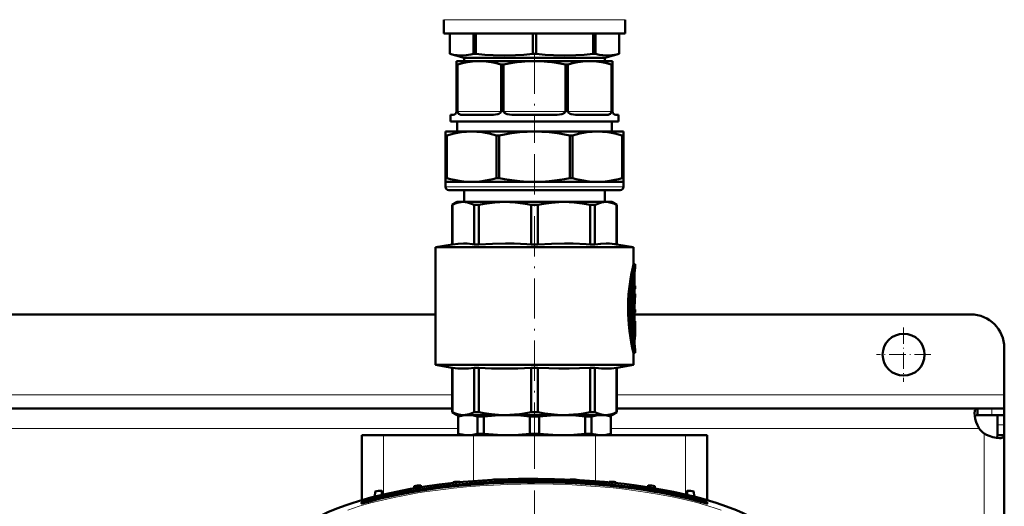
# Model space of a CAD drawing. Extents: x -1351 to 1763, y -1300 to 640.
# Tile 19 of 90: x 288 to 582, y -937 to -791. Entities that reach past the tile are written whole.
import ezdxf

# ---------------------------------------------------------------- set-up
doc = ezdxf.new("R2010")
doc.units = 0
doc.linetypes.add('DASHDOT', pattern=[18.5, 12, -3, 0.5, -3])

msp = doc.modelspace()

# ---------------------------------------------------------------- linework, layer by layer
at = {"color": 7, "lineweight": 18}
for p, q in [((414.6, -791.49), (441.6, -791.49)), ((441.6, -791.49), (468.6, -791.49)), ((418.66, -818.83), (431.66, -818.83)), ((432.41, -818.83), (450.79, -818.83)), ((451.54, -818.83), (464.54, -818.83)), ((415.1, -841.33), (468.1, -841.33)), ((471.23, -867.23), (471.42, -867.23)), ((471.37, -866.47), (471.45, -866.47)), ((470.8, -870.08), (471.31, -870.08)), ((470.8, -879.92), (471.31, -879.92)), ((470.8, -881.78), (471.31, -881.78)), ((470.8, -884.78), (471.31, -884.78)), ((471.42, -883.65), (471.53, -883.65)), ((471.1, -886.55), (471.49, -886.55)), ((471.41, -888.9), (471.47, -888.9)), ((417.1, -903.33), (146.1, -903.33)), ((581.6, -903.33), (466.1, -903.33)), ((577.9, -907.33), (577.9, -909.33)), ((581.6, -912.2), (579.6, -912.2)), ((418.85, -913.33), (144.35, -913.33)), ((396.64, -933), (396.64, -915.33)), ((423.47, -929.03), (423.47, -915.33)), ((459.74, -929.03), (459.74, -915.33)), ((574.07, -913.33), (464.35, -913.33)), ((486.57, -933), (486.57, -915.33)), ((575.6, -1017.33), (575.6, -914.87)), ((392.09, -934.76), (392.09, -934.8)), ((392.09, -935.18), (392.09, -935.13)), ((491.09, -934.8), (491.09, -934.76)), ((491.09, -935.13), (491.09, -935.18))]:
    msp.add_line(p, q, dxfattribs=at)
at = {"color": 7, "lineweight": 50}
for p, q in [((414.6, -791.49), (414.6, -795.65)), ((468.6, -791.49), (468.6, -795.65)), ((414.6, -795.65), (441.6, -795.65)), ((416.35, -795.65), (416.35, -801.68)), ((416.36, -795.65), (416.36, -801.68)), ((423.43, -795.65), (423.43, -801.68)), ((424.08, -795.65), (424.08, -801.68)), ((441.14, -795.65), (441.14, -801.68)), ((441.6, -795.65), (468.6, -795.65)), ((442.06, -795.65), (442.06, -801.68)), ((459.13, -795.65), (459.13, -801.68)), ((459.78, -795.65), (459.78, -801.68)), ((466.85, -795.65), (466.85, -801.68)), ((466.85, -795.65), (466.85, -801.68)), ((416.35, -801.68), (416.36, -801.68)), ((420.65, -802.83), (416.35, -801.68)), ((418.35, -803.83), (418.35, -804.84)), ((418.35, -803.83), (425.16, -803.83)), ((420.65, -802.83), (426.78, -802.83)), ((420.65, -802.83), (420.65, -803.83)), ((423.43, -801.68), (423.75, -801.68)), ((423.75, -801.68), (424.08, -801.68)), ((425.16, -803.83), (441.6, -803.83)), ((426.78, -802.83), (462.56, -802.83)), ((441.14, -801.68), (442.06, -801.68)), ((441.6, -803.83), (458.04, -803.83)), ((458.04, -803.83), (464.85, -803.83)), ((459.13, -801.68), (459.78, -801.68)), ((462.56, -802.83), (466.85, -801.68)), ((462.56, -802.83), (462.56, -803.83)), ((464.85, -803.83), (464.85, -804.84)), ((466.85, -801.68), (466.85, -801.68)), ((418.35, -818.83), (418.35, -804.84)), ((418.35, -804.84), (418.66, -804.84)), ((418.66, -818.83), (418.66, -804.84)), ((431.66, -818.83), (431.66, -804.84)), ((431.66, -804.84), (432.41, -804.84)), ((432.41, -818.83), (432.41, -804.84)), ((450.79, -818.83), (450.79, -804.84)), ((450.79, -804.84), (451.54, -804.84)), ((451.54, -818.83), (451.54, -804.84)), ((464.54, -818.83), (464.54, -804.84)), ((464.54, -804.84), (464.85, -804.84)), ((464.85, -818.83), (464.85, -804.84)), ((416.6, -819.83), (416.6, -821.83)), ((417.35, -819.83), (416.6, -819.83)), ((428.75, -819.83), (420.16, -819.83)), ((447.68, -819.83), (435.52, -819.83)), ((463.05, -819.83), (454.45, -819.83)), ((466.6, -819.83), (465.85, -819.83)), ((466.6, -819.83), (466.6, -821.83)), ((416.6, -821.83), (466.6, -821.83)), ((418.6, -821.83), (418.6, -824.83)), ((464.6, -821.83), (464.6, -824.83)), ((415.1, -824.83), (422.86, -824.83)), ((415.1, -824.83), (415.1, -825.99)), ((415.1, -825.99), (415.1, -838.68)), ((415.1, -825.99), (415.45, -825.99)), ((415.45, -825.99), (415.45, -838.68)), ((422.86, -824.83), (441.6, -824.83)), ((430.28, -825.99), (431.11, -825.99)), ((430.28, -825.99), (430.28, -838.68)), ((431.11, -825.99), (431.11, -838.68)), ((441.6, -824.83), (460.34, -824.83)), ((452.09, -825.99), (452.09, -838.68)), ((452.09, -825.99), (452.92, -825.99)), ((452.92, -825.99), (452.92, -838.68)), ((460.34, -824.83), (468.1, -824.83)), ((467.76, -825.99), (468.1, -825.99)), ((467.76, -825.99), (467.76, -838.68)), ((468.1, -824.83), (468.1, -825.99)), ((468.1, -825.99), (468.1, -838.68)), ((415.1, -839.83), (415.1, -838.68)), ((415.1, -838.68), (415.45, -838.68)), ((430.28, -838.68), (431.11, -838.68)), ((452.09, -838.68), (452.92, -838.68)), ((467.76, -838.68), (468.1, -838.68)), ((468.1, -839.83), (468.1, -838.68)), ((415.1, -839.83), (415.1, -841.33)), ((415.1, -839.83), (422.86, -839.83)), ((422.86, -839.83), (441.6, -839.83)), ((441.6, -839.83), (460.34, -839.83)), ((460.34, -839.83), (468.1, -839.83)), ((468.1, -839.83), (468.1, -841.33)), ((416.1, -842.33), (467.1, -842.33)), ((420.6, -842.33), (420.6, -845.83)), ((462.6, -842.33), (462.6, -845.83)), ((418.6, -845.83), (417.1, -846.7)), ((417.1, -846.7), (417.12, -846.7)), ((417.1, -858.45), (417.1, -846.7)), ((417.12, -858.45), (417.12, -846.7)), ((418.6, -845.83), (420.35, -845.83)), ((420.35, -845.83), (432.8, -845.83)), ((423.58, -846.7), (425, -846.7)), ((423.58, -846.7), (423.58, -858.45)), ((425, -858.45), (425, -846.7)), ((432.8, -845.83), (450.4, -845.83)), ((440.6, -846.7), (442.61, -846.7)), ((440.6, -846.7), (440.6, -858.45)), ((442.61, -858.45), (442.61, -846.7)), ((450.4, -845.83), (462.85, -845.83)), ((458.2, -846.7), (459.62, -846.7)), ((458.2, -846.7), (458.2, -858.45)), ((459.62, -858.45), (459.62, -846.7)), ((462.85, -845.83), (464.6, -845.83)), ((464.6, -845.83), (466.1, -846.7)), ((466.1, -846.7), (466.08, -846.7)), ((466.08, -846.7), (466.08, -858.45)), ((466.1, -858.45), (466.1, -846.7)), ((417.1, -858.45), (412.1, -859.33)), ((441.6, -859.33), (412.1, -859.33)), ((412.1, -894.33), (412.1, -859.33)), ((417.12, -858.45), (417.1, -858.45)), ((423.58, -858.45), (425, -858.45)), ((440.6, -858.45), (442.61, -858.45)), ((441.6, -859.33), (471.1, -859.33)), ((458.2, -858.45), (459.62, -858.45)), ((466.08, -858.45), (466.1, -858.45)), ((466.1, -858.45), (471.1, -859.33)), ((471.1, -864.38), (471.1, -859.33)), ((471.1, -864.38), (471.6, -864.38)), ((471.6, -865.28), (471.6, -864.38)), ((471.1, -869.63), (471.1, -867.96)), ((471.42, -867.23), (471.42, -870.83)), ((470.8, -869.94), (470.8, -870.08)), ((470.8, -870.08), (470.8, -879.92)), ((471.37, -869.63), (470.86, -869.63)), ((471.31, -870.08), (471.31, -879.92)), ((471.42, -874.76), (471.42, -870.08)), ((471.42, -870.83), (471.52, -870.83)), ((471.52, -870.83), (471.6, -870.83)), ((471.6, -871.73), (471.6, -870.83)), ((471.42, -871.73), (471.52, -871.73)), ((471.6, -873.24), (471.42, -873.24)), ((471.6, -871.73), (471.52, -871.73)), ((471.6, -874.12), (471.6, -873.24)), ((471.42, -877.91), (471.42, -876.54)), ((471.42, -876.54), (471.42, -877.91)), ((412.1, -879.33), (151.42, -879.33)), ((471.42, -877.91), (471.6, -877.91)), ((471.42, -878.81), (471.42, -881.33)), ((471.6, -878.81), (471.42, -878.81)), ((471.42, -879.92), (471.42, -878.81)), ((571.6, -879.33), (471.42, -879.33)), ((471.6, -878.81), (471.6, -877.91)), ((470.8, -881.78), (470.8, -884.78)), ((471.37, -880.37), (470.86, -880.37)), ((470.86, -881.33), (471.37, -881.33)), ((471.1, -881.33), (471.1, -880.37)), ((471.31, -881.78), (471.31, -884.78)), ((471.37, -881.33), (471.6, -881.33)), ((471.42, -884.78), (471.42, -882.47)), ((471.54, -882.82), (471.42, -882.82)), ((471.6, -882.23), (471.45, -882.23)), ((471.59, -882.23), (471.59, -883.67)), ((471.6, -882.23), (471.6, -881.33)), ((471.37, -885.23), (470.86, -885.23)), ((471.1, -887.21), (471.1, -885.23)), ((471.6, -884.95), (471.6, -883.9)), ((471.1, -890.78), (471.6, -890.78)), ((471.1, -894.33), (471.1, -890.78)), ((471.6, -890.78), (471.6, -889.88)), ((581.6, -903.33), (581.6, -889.33)), ((412.1, -894.33), (441.6, -894.33)), ((417.1, -895.21), (412.1, -894.33)), ((441.6, -894.33), (471.1, -894.33)), ((466.1, -895.21), (471.1, -894.33)), ((417.1, -895.21), (417.12, -895.21)), ((417.1, -908.47), (417.1, -895.21)), ((417.12, -908.47), (417.12, -895.21)), ((423.58, -895.21), (425, -895.21)), ((423.58, -895.21), (423.58, -908.47)), ((425, -908.47), (425, -895.21)), ((440.6, -895.21), (441.6, -895.21)), ((440.6, -895.21), (440.6, -908.47)), ((441.6, -895.21), (442.61, -895.21)), ((442.61, -908.47), (442.61, -895.21)), ((458.2, -895.21), (459.62, -895.21)), ((458.2, -895.21), (458.2, -908.47)), ((459.62, -908.47), (459.62, -895.21)), ((466.08, -895.21), (466.1, -895.21)), ((466.08, -895.21), (466.08, -908.47)), ((466.1, -908.47), (466.1, -895.21)), ((581.6, -907.33), (581.6, -903.33)), ((417.1, -907.33), (146.1, -907.33)), ((417.1, -908.47), (417.12, -908.47)), ((418.6, -909.33), (417.1, -908.47)), ((418.6, -909.33), (420.35, -909.33)), ((420.1, -909.33), (418.85, -909.79)), ((420.35, -909.33), (432.8, -909.33)), ((423.58, -908.47), (425, -908.47)), ((432.8, -909.33), (441.6, -909.33)), ((440.6, -908.47), (441.6, -908.47)), ((441.6, -908.47), (442.61, -908.47)), ((441.6, -909.33), (450.4, -909.33)), ((450.4, -909.33), (462.85, -909.33)), ((458.2, -908.47), (459.62, -908.47)), ((462.85, -909.33), (464.6, -909.33)), ((463.1, -909.33), (464.35, -909.79)), ((464.6, -909.33), (466.1, -908.47)), ((466.08, -908.47), (466.1, -908.47)), ((573.57, -907.33), (466.1, -907.33)), ((573.57, -907.33), (573.57, -909.33)), ((577.9, -907.33), (573.57, -907.33)), ((573.57, -909.33), (577.9, -909.33)), ((581.6, -907.33), (577.9, -907.33)), ((581.6, -909.33), (577.9, -909.33)), ((579.6, -912.2), (579.6, -909.33)), ((581.6, -909.33), (581.51, -909.33)), ((581.6, -907.33), (581.6, -909.33)), ((581.6, -912.2), (581.6, -909.33)), ((418.89, -909.79), (418.85, -909.79)), ((418.85, -914.88), (418.85, -909.79)), ((418.89, -914.88), (418.89, -909.79)), ((424.58, -914.88), (424.58, -909.79)), ((426.5, -909.79), (424.58, -909.79)), ((426.5, -914.88), (426.5, -909.79)), ((440.25, -914.88), (440.25, -909.79)), ((441.6, -909.79), (440.25, -909.79)), ((442.96, -909.79), (441.6, -909.79)), ((442.96, -914.88), (442.96, -909.79)), ((458.62, -909.79), (456.7, -909.79)), ((456.7, -914.88), (456.7, -909.79)), ((458.62, -914.88), (458.62, -909.79)), ((464.31, -914.88), (464.31, -909.79)), ((464.35, -909.79), (464.31, -909.79)), ((464.35, -914.88), (464.35, -909.79)), ((579.6, -915.36), (579.6, -912.2)), ((581.6, -915.36), (581.6, -912.2)), ((390.1, -915.33), (396.64, -915.33)), ((390.1, -934.71), (390.1, -915.33)), ((423.47, -915.33), (396.64, -915.33)), ((418.89, -914.88), (418.85, -914.88)), ((420.1, -915.33), (418.85, -914.88)), ((421.74, -915.33), (420.1, -915.33)), ((433.37, -915.33), (421.74, -915.33)), ((423.47, -915.33), (459.74, -915.33)), ((426.5, -914.88), (424.58, -914.88)), ((441.6, -915.33), (433.37, -915.33)), ((441.6, -914.88), (440.25, -914.88)), ((442.96, -914.88), (441.6, -914.88)), ((449.83, -915.33), (441.6, -915.33)), ((461.47, -915.33), (449.83, -915.33)), ((458.62, -914.88), (456.7, -914.88)), ((486.57, -915.33), (459.74, -915.33)), ((463.1, -915.33), (461.47, -915.33)), ((463.1, -915.33), (464.35, -914.88)), ((464.35, -914.88), (464.31, -914.88)), ((486.57, -915.33), (493.1, -915.33)), ((493.1, -934.71), (493.1, -915.33)), ((581.6, -915.36), (579.6, -915.36)), ((581.6, -1008.77), (581.6, -915.36)), ((417.34, -929.31), (417.33, -929.59)), ((419.34, -929.16), (419.35, -929.39)), ((428.97, -928.6), (428.97, -928.67)), ((430.97, -928.52), (430.97, -928.57)), ((452.22, -928.52), (452.22, -928.57)), ((454.22, -928.6), (454.22, -928.67)), ((463.84, -929.16), (463.84, -929.39)), ((465.84, -929.31), (465.85, -929.59)), ((394.09, -932.12), (394.04, -933.63)), ((396.09, -931.8), (396.14, -933.12)), ((405.72, -930.49), (405.69, -931.19)), ((407.72, -930.25), (407.74, -930.85)), ((475.45, -930.85), (475.47, -930.25)), ((477.49, -931.19), (477.47, -930.49)), ((487.09, -931.8), (487.05, -933.12)), ((489.15, -933.63), (489.09, -932.12)), ((390.09, -935.35), (390.09, -935.64)), ((390.09, -935.64), (390.09, -935.69)), ((391.09, -935.07), (391.09, -935.35)), ((492.09, -935.07), (492.09, -935.36)), ((493.09, -935.35), (493.09, -935.64)), ((493.09, -935.69), (493.09, -935.64))]:
    msp.add_line(p, q, dxfattribs=at)
at = {"color": 7, "linetype": 'DASHDOT', "lineweight": 18}
for p, q in [((441.6, -801.57), (441.6, -828.21)), ((441.6, -831.6), (441.6, -916.53)), ((441.59, -913.33), (441.59, -1121.33))]:
    msp.add_line(p, q, dxfattribs=at)
at = {"color": 7, "linetype": 'DASHDOT', "lineweight": 18, "ltscale": 0.006833}
msp.add_line((471.2, -867.23), (471.48, -867.23), dxfattribs=at)
at = {"color": 7, "linetype": 'DASHDOT', "lineweight": 18, "ltscale": 0.018776}
msp.add_line((471.49, -870.08), (470.74, -870.08), dxfattribs=at)
at = {"color": 7, "linetype": 'DASHDOT', "lineweight": 18, "ltscale": 0.003076}
msp.add_line((471.53, -871.28), (471.41, -871.28), dxfattribs=at)
at = {"color": 7, "linetype": 'DASHDOT', "lineweight": 18, "ltscale": 0.019035}
for p, q in [((471.49, -879.92), (470.73, -879.92)), ((471.49, -884.78), (470.73, -884.78))]:
    msp.add_line(p, q, dxfattribs=at)
at = {"color": 7, "linetype": 'DASHDOT', "lineweight": 18, "ltscale": 0.016974}
msp.add_line((471.42, -881.78), (470.74, -881.78), dxfattribs=at)
at = {"color": 7, "linetype": 'DASHDOT', "lineweight": 18, "ltscale": 0.000875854}
msp.add_line((471.41, -882.47), (471.45, -882.47), dxfattribs=at)
at = {"color": 7, "linetype": 'DASHDOT', "lineweight": 18, "ltscale": 0.004106}
msp.add_line((471.57, -883.27), (471.41, -883.27), dxfattribs=at)
at = {"color": 7, "linetype": 'DASHDOT', "lineweight": 18, "ltscale": 0.40625}
for p, q in [((551.6, -883.21), (551.6, -899.46)), ((559.73, -891.33), (543.48, -891.33))]:
    msp.add_line(p, q, dxfattribs=at)
at = {"color": 7, "linetype": 'DASHDOT', "lineweight": 18, "ltscale": 0.011627}
msp.add_line((471.06, -887.78), (471.53, -887.78), dxfattribs=at)
at = {"color": 7, "linetype": 'DASHDOT', "lineweight": 18, "ltscale": 0.028781}
msp.add_line((392.09, -935.79), (392.09, -934.64), dxfattribs=at)
at = {"color": 7, "linetype": 'DASHDOT', "lineweight": 18, "ltscale": 0.029153}
msp.add_line((491.09, -934.64), (491.09, -935.81), dxfattribs=at)
at = {"color": 7, "lineweight": 50}
for points in [[(416.36, -801.68), (417.47, -801.93), (418.53, -802.08), (419.89, -802.15), (421.25, -802.08), (422.67, -801.86), (423.43, -801.68)], [(425.16, -803.83), (423.8, -803.88), (422.43, -804.02), (421.49, -804.16), (420.55, -804.35), (418.66, -804.84)], [(424.08, -801.68), (426.77, -801.93), (429.32, -802.08), (432.61, -802.15), (435.9, -802.08), (438.45, -801.93), (441.14, -801.68)], [(431.66, -804.84), (429.77, -804.35), (428.83, -804.16), (427.89, -804.02), (426.53, -803.88), (425.16, -803.83)], [(441.6, -803.83), (439.67, -803.88), (437.74, -804.02), (436.41, -804.16), (435.08, -804.35), (432.41, -804.84)], [(450.79, -804.84), (448.12, -804.35), (446.79, -804.16), (445.46, -804.02), (443.53, -803.88), (441.6, -803.83)], [(442.06, -801.68), (444.75, -801.93), (447.31, -802.08), (450.6, -802.15), (453.89, -802.08), (456.44, -801.93), (459.13, -801.68)], [(458.04, -803.83), (456.68, -803.88), (455.31, -804.02), (454.37, -804.16), (453.43, -804.35), (451.54, -804.84)], [(464.54, -804.84), (462.65, -804.35), (461.71, -804.16), (460.77, -804.02), (459.41, -803.88), (458.04, -803.83)], [(459.78, -801.68), (460.89, -801.93), (461.95, -802.08), (463.31, -802.15), (464.68, -802.08), (466.1, -801.86), (466.85, -801.68)], [(420.16, -819.83), (419.68, -819.8), (419.45, -819.75), (419.21, -819.66), (418.98, -819.52), (418.84, -819.37), (418.72, -819.16), (418.66, -818.83)], [(428.75, -819.83), (429.38, -819.81), (430.01, -819.75), (430.65, -819.62), (430.96, -819.52), (431.26, -819.37), (431.52, -819.16), (431.61, -819.03), (431.66, -818.83)], [(435.52, -819.83), (434.83, -819.81), (434.13, -819.75), (433.46, -819.62), (433.13, -819.52), (432.82, -819.37), (432.67, -819.27), (432.55, -819.15), (432.46, -819.02), (432.41, -818.83)], [(447.68, -819.83), (448.38, -819.81), (449.07, -819.75), (449.75, -819.62), (450.07, -819.52), (450.38, -819.37), (450.53, -819.27), (450.66, -819.15), (450.75, -819.02), (450.79, -818.83)], [(454.45, -819.83), (453.82, -819.81), (453.19, -819.75), (452.56, -819.62), (452.25, -819.52), (451.95, -819.37), (451.68, -819.16), (451.59, -819.03), (451.54, -818.83)], [(463.05, -819.83), (463.53, -819.8), (463.75, -819.75), (464, -819.66), (464.22, -819.52), (464.36, -819.37), (464.48, -819.16), (464.54, -818.83)], [(415.45, -825.99), (416.54, -825.68), (417.63, -825.42), (418.69, -825.21), (419.75, -825.04), (421.31, -824.88), (422.86, -824.83)], [(422.86, -824.83), (424.42, -824.88), (425.98, -825.04), (427.04, -825.21), (428.1, -825.42), (429.19, -825.68), (430.28, -825.99)], [(431.11, -825.99), (432.64, -825.68), (434.16, -825.42), (435.68, -825.21), (437.2, -825.04), (439.4, -824.88), (441.6, -824.83)], [(441.6, -824.83), (443.8, -824.88), (446, -825.04), (447.52, -825.21), (449.04, -825.42), (450.56, -825.68), (452.09, -825.99)], [(452.92, -825.99), (454.01, -825.68), (455.1, -825.42), (456.17, -825.21), (457.23, -825.04), (458.79, -824.88), (460.34, -824.83)], [(460.34, -824.83), (461.89, -824.88), (463.45, -825.04), (464.51, -825.21), (465.58, -825.42), (466.67, -825.68), (467.76, -825.99)], [(422.86, -839.83), (421.31, -839.78), (419.75, -839.62), (418.69, -839.46), (417.63, -839.25), (416.54, -838.98), (415.45, -838.68)], [(430.28, -838.68), (429.19, -838.98), (428.1, -839.25), (427.04, -839.46), (425.98, -839.62), (424.42, -839.78), (422.86, -839.83)], [(441.6, -839.83), (439.4, -839.78), (437.2, -839.62), (435.68, -839.46), (434.16, -839.24), (432.64, -838.98), (431.11, -838.68)], [(452.09, -838.68), (450.56, -838.98), (449.04, -839.24), (447.52, -839.46), (446, -839.62), (443.8, -839.78), (441.6, -839.83)], [(460.34, -839.83), (458.79, -839.78), (457.23, -839.62), (456.17, -839.46), (455.1, -839.25), (454.01, -838.98), (452.92, -838.68)], [(467.76, -838.68), (466.67, -838.98), (465.58, -839.25), (464.51, -839.46), (463.45, -839.62), (461.89, -839.78), (460.34, -839.83)], [(420.35, -845.83), (419.77, -845.86), (419.17, -845.95), (418.57, -846.1), (417.97, -846.31), (417.12, -846.7)], [(423.58, -846.7), (422.57, -846.25), (421.6, -845.97), (420.97, -845.87), (420.35, -845.83)], [(432.8, -845.83), (431.3, -845.87), (429.78, -845.97), (428.24, -846.14), (426.65, -846.38), (425, -846.7)], [(440.6, -846.7), (438.95, -846.38), (437.36, -846.13), (435.82, -845.97), (434.3, -845.87), (432.8, -845.83)], [(450.4, -845.83), (448.9, -845.87), (446.62, -846.04), (444.25, -846.38), (442.61, -846.7)], [(458.2, -846.7), (456.55, -846.38), (454.97, -846.13), (453.42, -845.97), (451.9, -845.87), (450.4, -845.83)], [(462.85, -845.83), (462.23, -845.87), (461.6, -845.97), (460.96, -846.14), (459.97, -846.53), (459.62, -846.7)], [(462.85, -845.83), (463.63, -845.88), (464.42, -846.04), (465.23, -846.31), (466.08, -846.7)], [(417.12, -858.45), (418.82, -858.25), (420.43, -858.19), (421.5, -858.22), (423.07, -858.38), (423.58, -858.45)], [(425, -858.45), (429.1, -858.25), (432.98, -858.19), (435.57, -858.22), (439.36, -858.38), (440.6, -858.45)], [(442.61, -858.45), (446.7, -858.25), (450.58, -858.19), (453.17, -858.22), (456.96, -858.38), (458.2, -858.45)], [(459.62, -858.45), (461.32, -858.25), (462.92, -858.19), (464, -858.22), (465.57, -858.38), (466.08, -858.45)], [(471.1, -864.38), (470.87, -865.4), (470.43, -867.53), (470.2, -868.81), (469.88, -871.02), (469.64, -873.35), (469.52, -875.32), (469.47, -877.31), (469.5, -879.31), (469.57, -880.79), (469.68, -882.26), (469.91, -884.34), (470.19, -886.31), (470.41, -887.56), (470.84, -889.68), (471.1, -890.78)], [(471.6, -864.38), (471.37, -865.4), (470.98, -867.3), (470.71, -868.86), (470.46, -870.57), (470.21, -872.86), (470.03, -875.67), (470, -877.34), (470.02, -879.02), (470.13, -881.33), (470.34, -883.58), (470.58, -885.45), (471.04, -888.2), (471.36, -889.71), (471.6, -890.78)], [(471.6, -889.88), (471.24, -888.03), (470.85, -885.54), (470.62, -883.67), (470.41, -881.3), (470.31, -879.17), (470.29, -877.02), (470.35, -874.87), (470.51, -872.55), (470.72, -870.59), (471.13, -867.79), (471.6, -865.28)], [(471.37, -869.63), (471.36, -869.63), (471.36, -869.63), (471.36, -869.64), (471.35, -869.65), (471.34, -869.69), (471.31, -870.08)], [(471.42, -870.08), (471.41, -869.78), (471.39, -869.68), (471.38, -869.65), (471.38, -869.64), (471.37, -869.63), (471.37, -869.63)], [(471.52, -870.83), (471.52, -870.83), (471.52, -870.83), (471.52, -870.84), (471.51, -870.85), (471.5, -870.96), (471.5, -871.6), (471.51, -871.7), (471.52, -871.73), (471.52, -871.73), (471.52, -871.73), (471.52, -871.73)], [(470.8, -879.92), (470.82, -880.22), (470.84, -880.33), (470.85, -880.36), (470.85, -880.37), (470.86, -880.37), (470.86, -880.37)], [(471.31, -879.92), (471.32, -880.22), (471.34, -880.33), (471.35, -880.36), (471.36, -880.37), (471.36, -880.37), (471.37, -880.37)], [(471.37, -880.37), (471.37, -880.37), (471.38, -880.37), (471.38, -880.35), (471.39, -880.32), (471.42, -879.92)], [(470.86, -881.33), (470.86, -881.33), (470.85, -881.34), (470.85, -881.35), (470.83, -881.39), (470.8, -881.78)], [(471.37, -881.33), (471.36, -881.33), (471.36, -881.33), (471.36, -881.34), (471.35, -881.35), (471.34, -881.39), (471.31, -881.78)], [(471.42, -882.47), (471.43, -882.26), (471.44, -882.24), (471.44, -882.24), (471.44, -882.23), (471.44, -882.23), (471.45, -882.23)], [(471.54, -882.82), (471.54, -882.82), (471.54, -882.82), (471.54, -882.83), (471.52, -882.92), (471.51, -883.21), (471.53, -883.65)], [(471.56, -882.88), (471.55, -882.83), (471.55, -882.82), (471.54, -882.82), (471.54, -882.82)], [(470.8, -884.78), (470.82, -885.08), (470.84, -885.19), (470.85, -885.22), (470.85, -885.23), (470.86, -885.23), (470.86, -885.23)], [(471.31, -884.78), (471.32, -885.08), (471.34, -885.19), (471.35, -885.22), (471.36, -885.23), (471.36, -885.23), (471.37, -885.23)], [(471.37, -885.23), (471.37, -885.23), (471.38, -885.23), (471.38, -885.21), (471.39, -885.18), (471.42, -884.78)], [(471.49, -886.55), (471.43, -887.18), (471.42, -887.94), (471.47, -888.9)], [(423.58, -895.21), (421.92, -895.41), (420.31, -895.48), (418.71, -895.41), (417.12, -895.21)], [(440.6, -895.21), (436.59, -895.41), (432.69, -895.48), (428.83, -895.41), (425, -895.21)], [(458.2, -895.21), (454.97, -895.39), (451.9, -895.47), (448.9, -895.47), (445.84, -895.39), (442.61, -895.21)], [(466.08, -895.21), (464.53, -895.41), (463.06, -895.48), (461.6, -895.44), (460.64, -895.35), (459.62, -895.21)], [(417.12, -908.47), (417.76, -908.77), (418.67, -909.09), (419.57, -909.28), (420.35, -909.33)], [(421.73, -909.33), (420.78, -909.39), (419.83, -909.54), (418.89, -909.79)], [(420.35, -909.33), (420.94, -909.3), (421.53, -909.21), (422.14, -909.06), (422.74, -908.85), (423.58, -908.47)], [(424.58, -909.79), (423.45, -909.5), (422.31, -909.35), (421.74, -909.33)], [(425, -908.47), (426.55, -908.77), (428.75, -909.09), (430.91, -909.28), (432.8, -909.33)], [(433.37, -909.33), (431.08, -909.38), (428.79, -909.54), (426.5, -909.79)], [(432.8, -909.33), (434.22, -909.3), (435.65, -909.21), (437.11, -909.06), (438.56, -908.85), (440.6, -908.47)], [(440.25, -909.79), (437.5, -909.5), (434.75, -909.35), (433.37, -909.33)], [(450.4, -909.33), (448.47, -909.28), (446.54, -909.11), (444.62, -908.85), (442.61, -908.47)], [(449.83, -909.33), (447.53, -909.38), (445.24, -909.54), (442.96, -909.79)], [(456.7, -909.79), (453.96, -909.5), (451.21, -909.35), (449.83, -909.33)], [(450.4, -909.33), (451.82, -909.3), (453.25, -909.21), (454.71, -909.06), (456.17, -908.85), (458.2, -908.47)], [(461.47, -909.33), (460.51, -909.38), (459.57, -909.54), (458.62, -909.79)], [(459.62, -908.47), (460.26, -908.77), (461.17, -909.09), (462.07, -909.28), (462.85, -909.33)], [(464.31, -909.79), (463.18, -909.5), (462.04, -909.35), (461.48, -909.33)], [(462.85, -909.33), (463.44, -909.3), (464.03, -909.21), (464.64, -909.06), (465.24, -908.85), (466.08, -908.47)], [(572.72, -908.75), (572.78, -908.11), (572.86, -907.85), (572.97, -907.64), (573.1, -907.48), (573.27, -907.38), (573.57, -907.33)], [(574.07, -913.33), (573.59, -912.39), (573.21, -911.41), (572.94, -910.44), (572.78, -909.52), (572.72, -908.75)], [(572.81, -909.77), (572.98, -909.52), (573.23, -909.38), (573.57, -909.33)], [(418.89, -914.88), (420.03, -915.17), (421.17, -915.31), (421.74, -915.33)], [(421.74, -915.33), (422.69, -915.28), (423.64, -915.13), (424.58, -914.88)], [(426.5, -914.88), (429.24, -915.17), (432, -915.31), (433.37, -915.33)], [(433.37, -915.33), (435.67, -915.28), (437.96, -915.13), (440.25, -914.88)], [(442.96, -914.88), (445.7, -915.17), (448.45, -915.31), (449.83, -915.33)], [(449.83, -915.33), (452.13, -915.28), (454.42, -915.13), (456.7, -914.88)], [(458.62, -914.88), (459.75, -915.17), (460.89, -915.31), (461.47, -915.33)], [(461.47, -915.33), (462.42, -915.28), (463.36, -915.13), (464.31, -914.88)], [(580.18, -916.21), (579.24, -916.13), (578.18, -915.91), (577.07, -915.56), (576.32, -915.24), (575.6, -914.87)], [(579.6, -915.36), (579.56, -915.7), (579.41, -915.96), (579.17, -916.12)], [(581.6, -915.36), (581.58, -915.55), (581.53, -915.71), (581.43, -915.85), (581.3, -915.97), (581.12, -916.06), (580.91, -916.13), (580.57, -916.19), (580.18, -916.21)], [(385.45, -936.19), (387.29, -935.57), (389.14, -934.99), (392.87, -933.93), (396.62, -933), (400.41, -932.18), (404.66, -931.36), (408.93, -930.66), (413.22, -930.07), (417.52, -929.57), (420.39, -929.28), (423.26, -929.04), (429.02, -928.66)], [(392.09, -934.74), (395.73, -933.81), (399.47, -932.96), (403.3, -932.21), (407.21, -931.53), (409.85, -931.13), (412.52, -930.76), (417.94, -930.12), (423.44, -929.62), (426.43, -929.41), (429.44, -929.24), (435.49, -929), (441.59, -928.92)], [(392.09, -935.13), (395.73, -934.2), (399.47, -933.36), (403.3, -932.6), (407.21, -931.92), (409.85, -931.52), (412.52, -931.15), (417.94, -930.51), (423.44, -930.02), (426.43, -929.8), (429.44, -929.63), (435.49, -929.4), (441.59, -929.32)], [(392.09, -935.18), (395.71, -934.24), (399.34, -933.42), (403, -932.68), (405.6, -932.21), (408.2, -931.78), (413.42, -931.04), (418.66, -930.45), (423.91, -929.99), (429.18, -929.65)], [(441.59, -928.33), (447.55, -928.41), (453.51, -928.63), (459.46, -929.01), (462.43, -929.26), (465.4, -929.54), (468.36, -929.88), (471.31, -930.25), (475.25, -930.82), (479.17, -931.48), (483.07, -932.24), (487.35, -933.19), (489.57, -933.74), (491.79, -934.34), (493.79, -934.92), (495.78, -935.54), (498.81, -936.57), (501.79, -937.73), (503.8, -938.6), (505.78, -939.55)], [(441.59, -928.92), (447.67, -929), (453.72, -929.23), (456.73, -929.41), (459.72, -929.62), (464.18, -930.01), (468.59, -930.49), (472.95, -931.07), (477.25, -931.74), (481.98, -932.61), (484.4, -933.11), (486.79, -933.65), (488.96, -934.18), (491.09, -934.74)], [(441.59, -929.32), (447.67, -929.39), (453.72, -929.63), (456.73, -929.8), (459.72, -930.01), (464.18, -930.4), (468.59, -930.89), (472.95, -931.46), (477.25, -932.13), (481.98, -933), (484.4, -933.5), (486.79, -934.04), (488.96, -934.57), (491.09, -935.13)], [(441.59, -929.33), (447.11, -929.39), (452.63, -929.58), (458.14, -929.91), (463.63, -930.37), (469.12, -930.97), (471.9, -931.34), (474.68, -931.74), (477.36, -932.18), (480.03, -932.65), (483.74, -933.39), (487.43, -934.23), (491.09, -935.18)], [(450.18, -929.1), (453.31, -929.24), (456.45, -929.41), (459.47, -929.62), (462.49, -929.87), (466.58, -930.29), (470.66, -930.78), (474.73, -931.36), (479.6, -932.18), (482.12, -932.66), (484.63, -933.19), (486.93, -933.71), (491.09, -934.76)], [(450.18, -929.45), (453.31, -929.58), (456.45, -929.75), (459.47, -929.96), (462.49, -930.21), (466.58, -930.63), (470.66, -931.12), (474.73, -931.7), (479.6, -932.52), (482.12, -933), (484.63, -933.53), (486.93, -934.05), (491.09, -935.1)], [(392.09, -934.8), (395.3, -933.97), (398.54, -933.21), (401.81, -932.54), (404.28, -932.07), (406.75, -931.65), (411.71, -930.91), (416.65, -930.3)], [(392.09, -934.76), (394.4, -934.16), (396.72, -933.59), (399.11, -933.06), (401.51, -932.56), (406.27, -931.7), (411.06, -930.98), (415.86, -930.37)], [(392.09, -935.1), (394.4, -934.5), (396.72, -933.94), (399.11, -933.4), (401.51, -932.91), (406.27, -932.04), (411.06, -931.32), (415.86, -930.71)], [(466.54, -930.3), (471.48, -930.91), (476.43, -931.65), (478.91, -932.07), (481.37, -932.54), (484.64, -933.21), (487.89, -933.97), (491.09, -934.8)], [(390.09, -935.35), (390.09, -935.35), (390.1, -935.35), (390.13, -935.33), (390.38, -935.24), (392.09, -934.74)], [(390.09, -935.64), (390.09, -935.64), (390.1, -935.64), (390.1, -935.64), (390.12, -935.64), (390.32, -935.6), (392.09, -935.13)], [(392.09, -935.18), (390.68, -935.56), (390.23, -935.67), (390.11, -935.69), (390.1, -935.7), (390.1, -935.69), (390.09, -935.69), (390.09, -935.69)], [(392.09, -934.76), (391.28, -935), (391.12, -935.05), (391.1, -935.06), (391.09, -935.07), (391.09, -935.07)], [(392.09, -934.8), (391.37, -935.01), (391.14, -935.08), (391.1, -935.1), (391.09, -935.1), (391.09, -935.1)], [(392.09, -935.1), (391.28, -935.32), (391.12, -935.35), (391.1, -935.36), (391.09, -935.36), (391.09, -935.35)], [(491.09, -934.74), (492.71, -935.21), (493.04, -935.33), (493.08, -935.35), (493.09, -935.35), (493.09, -935.35)], [(491.09, -934.76), (491.9, -935), (492.06, -935.05), (492.09, -935.06), (492.09, -935.07), (492.09, -935.07)], [(491.09, -934.8), (491.82, -935.01), (492.05, -935.08), (492.09, -935.1), (492.09, -935.1), (492.09, -935.1)], [(492.09, -935.36), (492.09, -935.36), (492.09, -935.36), (492.08, -935.36), (491.98, -935.34), (491.09, -935.1)], [(493.09, -935.64), (493.09, -935.64), (493.09, -935.64), (493.09, -935.64), (493.07, -935.64), (492.87, -935.6), (491.09, -935.13)], [(493.09, -935.69), (493.09, -935.69), (493.09, -935.69), (493.09, -935.7), (493.07, -935.69), (492.87, -935.65), (491.12, -935.18), (491.09, -935.18)], [(377.4, -939.55), (380.04, -938.31), (382.72, -937.2), (385.45, -936.19)]]:
    msp.add_lwpolyline(points, dxfattribs=at)
at = {"color": 7, "lineweight": 18}
for points in [[(441.59, -929.87), (447.21, -929.94), (452.82, -930.14), (458.43, -930.48), (464.03, -930.95), (466.92, -931.26), (469.8, -931.61), (472.5, -931.97), (475.19, -932.37), (478.89, -933), (482.58, -933.71), (486.26, -934.51), (489.94, -935.43), (493.6, -936.47), (495.42, -937.04), (497.23, -937.65)], [(385.96, -937.65), (389.38, -936.53), (392.83, -935.54), (396.3, -934.66), (399.8, -933.88), (403.31, -933.18), (406.83, -932.56), (409.47, -932.15), (412.12, -931.77), (417.43, -931.13), (421.38, -930.75), (425.34, -930.43)]]:
    msp.add_lwpolyline(points, dxfattribs=at)
at = {"color": 7, "lineweight": 50}
msp.add_circle((551.6, -891.33), 6.25, dxfattribs=at)
for centre, radius, start, end in [((417.35, -818.83), 1, 270, 360), ((465.85, -818.83), 1, 180, 270), ((416.1, -841.33), 1, 180, 270), ((467.1, -841.33), 1, 270, 360), ((502.4, -869.71), 31.12, 171.814, 174.0215), ((479.17, -867.19), 7.75, 174.6665, 180.2961), ((470.88, -869.66), 0.033, 115.4624, 172.1605), ((502.31, -877.69), 31.03, 171.7518, 174.5773), ((501.76, -877.61), 30.35, 173.4075, 177.9816), ((571.6, -889.33), 10, 0, 90), ((460.31, -883.9), 11.29, 359.9979, 5.1558), ((460.27, -884.95), 11.33, 351.8657, 359.9883), ((460.3, -884.95), 11.31, 0.0034, 6.6192), ((502.52, -885.35), 31.25, 186.5147, 188.3307), ((579.72, -909.21), 7, 216.0817, 233.9139), ((441.59, -1228.33), 300, 94.2533, 94.6365), ((441.59, -1228.33), 300, 92.0297, 92.4119), ((441.56, -1165.69), 237.36, 89.9919, 93.0285), ((441.56, -1165.73), 236.4, 89.9921, 93.0029), ((441.59, -1228.33), 300, 89.809, 90.191), ((441.59, -1228.33), 300, 87.5881, 87.9704), ((441.59, -1228.33), 300, 85.3635, 85.7467), ((441.59, -1228.33), 300, 98.7235, 99.1102), ((441.59, -1228.33), 300, 96.4835, 96.8681), ((441.59, -1228.33), 300, 83.1319, 83.5165), ((441.59, -1228.33), 300, 80.8898, 81.2765)]:
    msp.add_arc(centre, radius, start, end, dxfattribs=at)
at = {"color": 7, "lineweight": 18}
msp.add_arc((441.51, -1163.75), 233.88, 89.9802, 93.9642, dxfattribs=at)
at = {"color": 7, "lineweight": 50}
for centre, major_axis, ratio, start_param, end_param in [((441.33, -951.79), (74.05, 0.09), 0.308452, 1.450659, 1.921579), ((441.33, -952.13), (74.05, 0.09), 0.308452, 1.450659, 1.921579), ((446.21, -960.67), (87.64, -1.92), 0.361149, 1.631421, 1.922732), ((436.97, -960.67), (87.64, 1.92), 0.361148, 1.218859, 1.510172)]:
    msp.add_ellipse(centre, major_axis=major_axis, ratio=ratio, start_param=start_param, end_param=end_param, dxfattribs=at)

doc.saveas('drawing.dxf')
